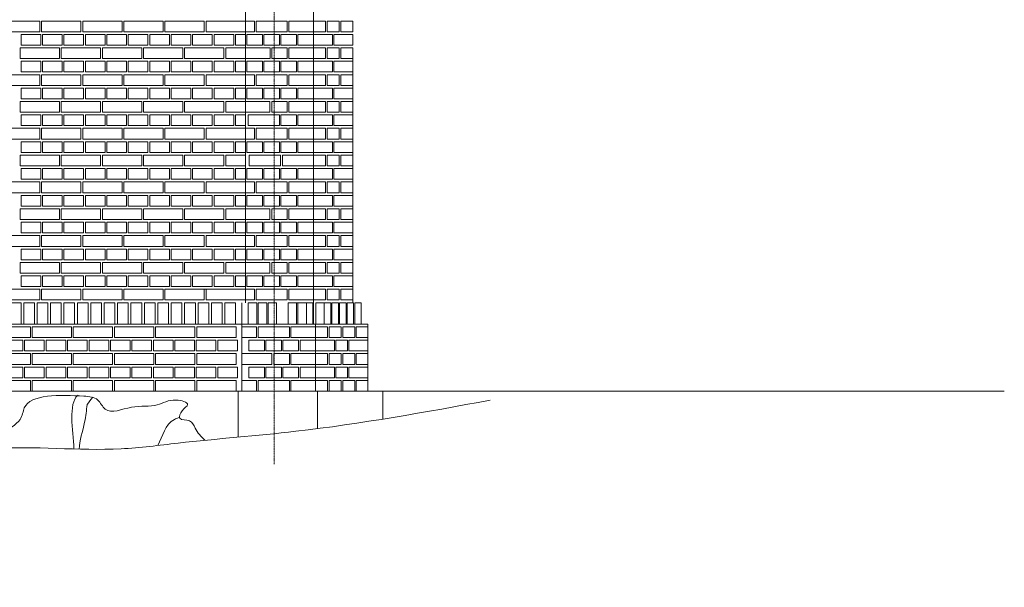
# Model space of a CAD drawing. Header units: millimetres. Extents: x -37887 to 94344, y -69777 to 116976.
# Tile 150 of 205: x 45520 to 51027, y 65185 to 68359. Entities that reach past the tile are written whole.
import ezdxf

# ---------------------------------------------------------------- set-up
doc = ezdxf.new("R2010")
doc.units = ezdxf.units.MM
doc.linetypes.add('Linia siatki', pattern=[19.05, 12.7, -3.175, 0, -3.175])
for name, color, linetype, lineweight in [('01_inwentaryzacja', 8, 'Continuous', 9), ('02_odbudowa', 7, 'Continuous', 30), ('S-GRID', 1, 'Continuous', 9)]:
    doc.layers.add(name, color=color, linetype=linetype, lineweight=lineweight)

msp = doc.modelspace()

# ---------------------------------------------------------------- linework, layer by layer
at = {"layer": '01_inwentaryzacja'}
for p, q in [((46782.6, 66776.6), (46782.6, 71106.6)), ((47164.2, 66656.6), (47164.2, 69326.6)), ((47382.6, 68144), (47382.6, 66776.6)), ((46552.6, 66851.6), (46562.6, 66851.6)), ((46762.3, 66776.6), (46762.3, 66281.6)), ((47069.2, 66776.6), (47105.6, 66776.6)), ((47124.2, 66776.6), (47160.6, 66776.6)), ((47160.6, 66776.6), (47160.6, 66656.6)), ((47224, 66776.6), (47176.3, 66776.6)), ((47176.3, 66776.6), (47176.3, 66656.6)), ((42025.6, 66656.6), (47466.7, 66656.6)), ((47069, 66656.6), (47032.6, 66656.6)), ((47175.5, 66656.6), (47175.5, 66281.6)), ((47466.7, 66656.6), (47466.7, 66281.6)), ((41952.8, 66281.6), (47550.8, 66281.6)), ((46742.1, 66281.6), (46742.1, 66024.8)), ((47186.8, 66281.6), (47186.8, 66072.2)), ((47550.8, 66281.6), (47550.8, 66125.6))]:
    msp.add_line(p, q, dxfattribs=at)
for points in [[(45632.6, 68351.6), (45632.6, 68291.6), (45412.6, 68291.6), (45412.6, 68351.6), (45632.6, 68351.6)], [(45862.6, 68351.6), (45862.6, 68291.6), (45642.6, 68291.6), (45642.6, 68351.6), (45862.6, 68351.6)], [(46092.6, 68351.6), (46092.6, 68291.6), (45872.6, 68291.6), (45872.6, 68351.6), (46092.6, 68351.6)], [(46322.6, 68351.6), (46322.6, 68291.6), (46102.6, 68291.6), (46102.6, 68351.6), (46322.6, 68351.6)], [(46552.6, 68351.6), (46552.6, 68291.6), (46332.6, 68291.6), (46332.6, 68351.6), (46552.6, 68351.6)], [(46782.6, 68351.6), (46782.6, 68291.6), (46562.6, 68291.6), (46562.6, 68351.6), (46782.6, 68351.6)], [(46834.3, 68291.6), (46834.3, 68351.6), (46782.6, 68351.6), (46782.6, 68291.6), (46834.3, 68291.6)], [(47017.1, 68291.6), (47017.1, 68351.6), (46842.2, 68351.6), (46842.2, 68291.6), (47017.1, 68291.6)], [(47164.2, 68291.6), (47164.2, 68351.6), (47025.1, 68351.6), (47025.1, 68291.6), (47164.2, 68291.6)], [(47230.9, 68351.6), (47164.2, 68351.6), (47164.2, 68291.6), (47230.9, 68291.6), (47230.9, 68351.6)], [(47306.8, 68351.6), (47240, 68351.6), (47240, 68291.6), (47306.8, 68291.6), (47306.8, 68351.6)], [(47382.6, 68351.6), (47315.9, 68351.6), (47315.9, 68291.6), (47382.6, 68291.6), (47382.6, 68351.6)], [(45637.6, 68276.6), (45637.6, 68216.6), (45527.6, 68216.6), (45527.6, 68276.6), (45637.6, 68276.6)], [(45757.6, 68276.6), (45757.6, 68216.6), (45647.6, 68216.6), (45647.6, 68276.6), (45757.6, 68276.6)], [(45877.6, 68276.6), (45877.6, 68216.6), (45767.6, 68216.6), (45767.6, 68276.6), (45877.6, 68276.6)], [(45997.6, 68276.6), (45997.6, 68216.6), (45887.6, 68216.6), (45887.6, 68276.6), (45997.6, 68276.6)], [(46117.6, 68276.6), (46117.6, 68216.6), (46007.6, 68216.6), (46007.6, 68276.6), (46117.6, 68276.6)], [(46237.6, 68276.6), (46237.6, 68216.6), (46127.6, 68216.6), (46127.6, 68276.6), (46237.6, 68276.6)], [(46357.6, 68276.6), (46357.6, 68216.6), (46247.6, 68216.6), (46247.6, 68276.6), (46357.6, 68276.6)], [(46477.6, 68276.6), (46477.6, 68216.6), (46367.6, 68216.6), (46367.6, 68276.6), (46477.6, 68276.6)], [(46597.6, 68276.6), (46597.6, 68216.6), (46487.6, 68216.6), (46487.6, 68276.6), (46597.6, 68276.6)], [(46717.6, 68276.6), (46717.6, 68216.6), (46607.6, 68216.6), (46607.6, 68276.6), (46717.6, 68276.6)], [(46782.6, 68276.6), (46782.6, 68216.6), (46727.6, 68216.6), (46727.6, 68276.6), (46782.6, 68276.6)], [(46790.6, 68216.6), (46878, 68216.6), (46878, 68276.6), (46790.6, 68276.6), (46790.6, 68216.6)], [(46886, 68216.6), (46973.4, 68216.6), (46973.4, 68276.6), (46886, 68276.6), (46886, 68216.6)], [(46981.4, 68216.6), (47068.8, 68216.6), (47068.8, 68276.6), (46981.4, 68276.6), (46981.4, 68216.6)], [(47076.7, 68216.6), (47164.2, 68216.6), (47164.2, 68276.6), (47076.7, 68276.6), (47076.7, 68216.6)], [(47270.4, 68216.6), (47270.4, 68276.6), (47164.2, 68276.6), (47164.2, 68216.6), (47270.4, 68216.6)], [(47382.6, 68216.6), (47382.6, 68276.6), (47276.4, 68276.6), (47276.4, 68216.6), (47382.6, 68216.6)], [(45742.6, 68201.6), (45742.6, 68141.6), (45522.6, 68141.6), (45522.6, 68201.6), (45742.6, 68201.6)], [(45972.6, 68201.6), (45972.6, 68141.6), (45752.6, 68141.6), (45752.6, 68201.6), (45972.6, 68201.6)], [(46202.6, 68201.6), (46202.6, 68141.6), (45982.6, 68141.6), (45982.6, 68201.6), (46202.6, 68201.6)], [(46432.6, 68201.6), (46432.6, 68141.6), (46212.6, 68141.6), (46212.6, 68201.6), (46432.6, 68201.6)], [(46662.6, 68201.6), (46662.6, 68141.6), (46442.6, 68141.6), (46442.6, 68201.6), (46662.6, 68201.6)], [(46782.6, 68201.6), (46782.6, 68141.6), (46672.6, 68141.6), (46672.6, 68201.6), (46782.6, 68201.6)], [(46782.6, 68141.6), (46921.7, 68141.6), (46921.7, 68201.6), (46782.6, 68201.6), (46782.6, 68141.6)], [(46929.7, 68141.6), (47017.1, 68141.6), (47017.1, 68201.6), (46929.7, 68201.6), (46929.7, 68141.6)], [(47164.2, 68141.6), (47164.2, 68201.6), (47025.1, 68201.6), (47025.1, 68141.6), (47164.2, 68141.6)], [(47230.9, 68201.6), (47164.2, 68201.6), (47164.2, 68141.6), (47230.9, 68141.6), (47230.9, 68201.6)], [(47306.8, 68201.6), (47240, 68201.6), (47240, 68141.6), (47306.8, 68141.6), (47306.8, 68201.6)], [(47382.6, 68201.6), (47315.9, 68201.6), (47315.9, 68141.6), (47382.6, 68141.6), (47382.6, 68201.6)], [(45637.6, 68126.6), (45637.6, 68066.6), (45527.6, 68066.6), (45527.6, 68126.6), (45637.6, 68126.6)], [(45757.6, 68126.6), (45757.6, 68066.6), (45647.6, 68066.6), (45647.6, 68126.6), (45757.6, 68126.6)], [(45877.6, 68126.6), (45877.6, 68066.6), (45767.6, 68066.6), (45767.6, 68126.6), (45877.6, 68126.6)], [(45997.6, 68126.6), (45997.6, 68066.6), (45887.6, 68066.6), (45887.6, 68126.6), (45997.6, 68126.6)], [(46117.6, 68126.6), (46117.6, 68066.6), (46007.6, 68066.6), (46007.6, 68126.6), (46117.6, 68126.6)], [(46237.6, 68126.6), (46237.6, 68066.6), (46127.6, 68066.6), (46127.6, 68126.6), (46237.6, 68126.6)], [(46357.6, 68126.6), (46357.6, 68066.6), (46247.6, 68066.6), (46247.6, 68126.6), (46357.6, 68126.6)], [(46477.6, 68126.6), (46477.6, 68066.6), (46367.6, 68066.6), (46367.6, 68126.6), (46477.6, 68126.6)], [(46597.6, 68126.6), (46597.6, 68066.6), (46487.6, 68066.6), (46487.6, 68126.6), (46597.6, 68126.6)], [(46717.6, 68126.6), (46717.6, 68066.6), (46607.6, 68066.6), (46607.6, 68126.6), (46717.6, 68126.6)], [(46782.6, 68126.6), (46782.6, 68066.6), (46727.6, 68066.6), (46727.6, 68126.6), (46782.6, 68126.6)], [(46790.6, 68066.6), (46878, 68066.6), (46878, 68126.6), (46790.6, 68126.6), (46790.6, 68066.6)], [(46886, 68066.6), (46973.4, 68066.6), (46973.4, 68126.6), (46886, 68126.6), (46886, 68066.6)], [(46981.4, 68066.6), (47068.8, 68066.6), (47068.8, 68126.6), (46981.4, 68126.6), (46981.4, 68066.6)], [(47076.7, 68066.6), (47164.2, 68066.6), (47164.2, 68126.6), (47076.7, 68126.6), (47076.7, 68066.6)], [(47270.4, 68066.6), (47270.4, 68126.6), (47164.2, 68126.6), (47164.2, 68066.6), (47270.4, 68066.6)], [(47382.6, 68066.6), (47382.6, 68126.6), (47276.4, 68126.6), (47276.4, 68066.6), (47382.6, 68066.6)], [(45632.6, 68051.6), (45632.6, 67991.6), (45412.6, 67991.6), (45412.6, 68051.6), (45632.6, 68051.6)], [(45862.6, 68051.6), (45862.6, 67991.6), (45642.6, 67991.6), (45642.6, 68051.6), (45862.6, 68051.6)], [(46092.6, 68051.6), (46092.6, 67991.6), (45872.6, 67991.6), (45872.6, 68051.6), (46092.6, 68051.6)], [(46322.6, 68051.6), (46322.6, 67991.6), (46102.6, 67991.6), (46102.6, 68051.6), (46322.6, 68051.6)], [(46552.6, 68051.6), (46552.6, 67991.6), (46332.6, 67991.6), (46332.6, 68051.6), (46552.6, 68051.6)], [(46782.6, 68051.6), (46782.6, 67991.6), (46562.6, 67991.6), (46562.6, 68051.6), (46782.6, 68051.6)], [(46834.3, 67991.6), (46834.3, 68051.6), (46782.6, 68051.6), (46782.6, 67991.6), (46834.3, 67991.6)], [(47017.1, 67991.6), (47017.1, 68051.6), (46842.2, 68051.6), (46842.2, 67991.6), (47017.1, 67991.6)], [(47164.2, 67991.6), (47164.2, 68051.6), (47025.1, 68051.6), (47025.1, 67991.6), (47164.2, 67991.6)], [(47230.9, 68051.6), (47164.2, 68051.6), (47164.2, 67991.6), (47230.9, 67991.6), (47230.9, 68051.6)], [(47306.8, 68051.6), (47240, 68051.6), (47240, 67991.6), (47306.8, 67991.6), (47306.8, 68051.6)], [(47382.6, 68051.6), (47315.9, 68051.6), (47315.9, 67991.6), (47382.6, 67991.6), (47382.6, 68051.6)], [(45637.6, 67976.6), (45637.6, 67916.6), (45527.6, 67916.6), (45527.6, 67976.6), (45637.6, 67976.6)], [(45757.6, 67976.6), (45757.6, 67916.6), (45647.6, 67916.6), (45647.6, 67976.6), (45757.6, 67976.6)], [(45877.6, 67976.6), (45877.6, 67916.6), (45767.6, 67916.6), (45767.6, 67976.6), (45877.6, 67976.6)], [(45997.6, 67976.6), (45997.6, 67916.6), (45887.6, 67916.6), (45887.6, 67976.6), (45997.6, 67976.6)], [(46117.6, 67976.6), (46117.6, 67916.6), (46007.6, 67916.6), (46007.6, 67976.6), (46117.6, 67976.6)], [(46237.6, 67976.6), (46237.6, 67916.6), (46127.6, 67916.6), (46127.6, 67976.6), (46237.6, 67976.6)], [(46357.6, 67976.6), (46357.6, 67916.6), (46247.6, 67916.6), (46247.6, 67976.6), (46357.6, 67976.6)], [(46477.6, 67976.6), (46477.6, 67916.6), (46367.6, 67916.6), (46367.6, 67976.6), (46477.6, 67976.6)], [(46597.6, 67976.6), (46597.6, 67916.6), (46487.6, 67916.6), (46487.6, 67976.6), (46597.6, 67976.6)], [(46717.6, 67976.6), (46717.6, 67916.6), (46607.6, 67916.6), (46607.6, 67976.6), (46717.6, 67976.6)], [(46782.6, 67976.6), (46782.6, 67916.6), (46727.6, 67916.6), (46727.6, 67976.6), (46782.6, 67976.6)], [(46790.6, 67916.6), (46878, 67916.6), (46878, 67976.6), (46790.6, 67976.6), (46790.6, 67916.6)], [(46886, 67916.6), (46973.4, 67916.6), (46973.4, 67976.6), (46886, 67976.6), (46886, 67916.6)], [(46981.4, 67916.6), (47068.8, 67916.6), (47068.8, 67976.6), (46981.4, 67976.6), (46981.4, 67916.6)], [(47076.7, 67916.6), (47164.2, 67916.6), (47164.2, 67976.6), (47076.7, 67976.6), (47076.7, 67916.6)], [(47270.4, 67916.6), (47270.4, 67976.6), (47164.2, 67976.6), (47164.2, 67916.6), (47270.4, 67916.6)], [(47382.6, 67916.6), (47382.6, 67976.6), (47276.4, 67976.6), (47276.4, 67916.6), (47382.6, 67916.6)], [(45742.6, 67901.6), (45742.6, 67841.6), (45522.6, 67841.6), (45522.6, 67901.6), (45742.6, 67901.6)], [(45972.6, 67901.6), (45972.6, 67841.6), (45752.6, 67841.6), (45752.6, 67901.6), (45972.6, 67901.6)], [(46202.6, 67901.6), (46202.6, 67841.6), (45982.6, 67841.6), (45982.6, 67901.6), (46202.6, 67901.6)], [(46432.6, 67901.6), (46432.6, 67841.6), (46212.6, 67841.6), (46212.6, 67901.6), (46432.6, 67901.6)], [(46662.6, 67901.6), (46662.6, 67841.6), (46442.6, 67841.6), (46442.6, 67901.6), (46662.6, 67901.6)], [(46782.6, 67901.6), (46782.6, 67841.6), (46672.6, 67841.6), (46672.6, 67901.6), (46782.6, 67901.6)], [(46919.7, 67841.6), (46919.7, 67901.6), (46782.6, 67901.6), (46782.6, 67841.6), (46919.7, 67841.6)], [(46929.7, 67841.6), (47017.1, 67841.6), (47017.1, 67901.6), (46929.7, 67901.6), (46929.7, 67841.6)], [(47164.2, 67841.6), (47164.2, 67901.6), (47025.1, 67901.6), (47025.1, 67841.6), (47164.2, 67841.6)], [(47230.9, 67901.6), (47164.2, 67901.6), (47164.2, 67841.6), (47230.9, 67841.6), (47230.9, 67901.6)], [(47306.8, 67901.6), (47240, 67901.6), (47240, 67841.6), (47306.8, 67841.6), (47306.8, 67901.6)], [(47382.6, 67901.6), (47315.9, 67901.6), (47315.9, 67841.6), (47382.6, 67841.6), (47382.6, 67901.6)], [(45637.6, 67826.6), (45637.6, 67766.6), (45527.6, 67766.6), (45527.6, 67826.6), (45637.6, 67826.6)], [(45757.6, 67826.6), (45757.6, 67766.6), (45647.6, 67766.6), (45647.6, 67826.6), (45757.6, 67826.6)], [(45877.6, 67826.6), (45877.6, 67766.6), (45767.6, 67766.6), (45767.6, 67826.6), (45877.6, 67826.6)], [(45997.6, 67826.6), (45997.6, 67766.6), (45887.6, 67766.6), (45887.6, 67826.6), (45997.6, 67826.6)], [(46117.6, 67826.6), (46117.6, 67766.6), (46007.6, 67766.6), (46007.6, 67826.6), (46117.6, 67826.6)], [(46237.6, 67826.6), (46237.6, 67766.6), (46127.6, 67766.6), (46127.6, 67826.6), (46237.6, 67826.6)], [(46357.6, 67826.6), (46357.6, 67766.6), (46247.6, 67766.6), (46247.6, 67826.6), (46357.6, 67826.6)], [(46477.6, 67826.6), (46477.6, 67766.6), (46367.6, 67766.6), (46367.6, 67826.6), (46477.6, 67826.6)], [(46597.6, 67826.6), (46597.6, 67766.6), (46487.6, 67766.6), (46487.6, 67826.6), (46597.6, 67826.6)], [(46717.6, 67826.6), (46717.6, 67766.6), (46607.6, 67766.6), (46607.6, 67826.6), (46717.6, 67826.6)], [(46782.6, 67826.6), (46782.6, 67766.6), (46727.6, 67766.6), (46727.6, 67826.6), (46782.6, 67826.6)], [(46973.4, 67766.6), (46973.4, 67826.6), (46798.5, 67826.6), (46798.5, 67766.6), (46973.4, 67766.6)], [(46981.4, 67766.6), (47068.8, 67766.6), (47068.8, 67826.6), (46981.4, 67826.6), (46981.4, 67766.6)], [(47076.7, 67766.6), (47164.2, 67766.6), (47164.2, 67826.6), (47076.7, 67826.6), (47076.7, 67766.6)], [(47270.4, 67766.6), (47270.4, 67826.6), (47164.2, 67826.6), (47164.2, 67766.6), (47270.4, 67766.6)], [(47382.6, 67766.6), (47382.6, 67826.6), (47276.4, 67826.6), (47276.4, 67766.6), (47382.6, 67766.6)], [(45632.6, 67751.6), (45632.6, 67691.6), (45412.6, 67691.6), (45412.6, 67751.6), (45632.6, 67751.6)], [(45862.6, 67751.6), (45862.6, 67691.6), (45642.6, 67691.6), (45642.6, 67751.6), (45862.6, 67751.6)], [(46092.6, 67751.6), (46092.6, 67691.6), (45872.6, 67691.6), (45872.6, 67751.6), (46092.6, 67751.6)], [(46322.6, 67751.6), (46322.6, 67691.6), (46102.6, 67691.6), (46102.6, 67751.6), (46322.6, 67751.6)], [(46552.6, 67751.6), (46552.6, 67691.6), (46332.6, 67691.6), (46332.6, 67751.6), (46552.6, 67751.6)], [(46782.6, 67751.6), (46782.6, 67691.6), (46562.6, 67691.6), (46562.6, 67751.6), (46782.6, 67751.6)], [(46834.3, 67691.6), (46834.3, 67751.6), (46782.6, 67751.6), (46782.6, 67691.6), (46834.3, 67691.6)], [(47017.1, 67691.6), (47017.1, 67751.6), (46842.2, 67751.6), (46842.2, 67691.6), (47017.1, 67691.6)], [(47164.2, 67691.6), (47164.2, 67751.6), (47025.1, 67751.6), (47025.1, 67691.6), (47164.2, 67691.6)], [(47230.9, 67751.6), (47164.2, 67751.6), (47164.2, 67691.6), (47230.9, 67691.6), (47230.9, 67751.6)], [(47306.8, 67751.6), (47240, 67751.6), (47240, 67691.6), (47306.8, 67691.6), (47306.8, 67751.6)], [(47382.6, 67751.6), (47315.9, 67751.6), (47315.9, 67691.6), (47382.6, 67691.6), (47382.6, 67751.6)], [(45637.6, 67676.6), (45637.6, 67616.6), (45527.6, 67616.6), (45527.6, 67676.6), (45637.6, 67676.6)], [(45757.6, 67676.6), (45757.6, 67616.6), (45647.6, 67616.6), (45647.6, 67676.6), (45757.6, 67676.6)], [(45877.6, 67676.6), (45877.6, 67616.6), (45767.6, 67616.6), (45767.6, 67676.6), (45877.6, 67676.6)], [(45997.6, 67676.6), (45997.6, 67616.6), (45887.6, 67616.6), (45887.6, 67676.6), (45997.6, 67676.6)], [(46117.6, 67676.6), (46117.6, 67616.6), (46007.6, 67616.6), (46007.6, 67676.6), (46117.6, 67676.6)], [(46237.6, 67676.6), (46237.6, 67616.6), (46127.6, 67616.6), (46127.6, 67676.6), (46237.6, 67676.6)], [(46357.6, 67676.6), (46357.6, 67616.6), (46247.6, 67616.6), (46247.6, 67676.6), (46357.6, 67676.6)], [(46477.6, 67676.6), (46477.6, 67616.6), (46367.6, 67616.6), (46367.6, 67676.6), (46477.6, 67676.6)], [(46597.6, 67676.6), (46597.6, 67616.6), (46487.6, 67616.6), (46487.6, 67676.6), (46597.6, 67676.6)], [(46717.6, 67676.6), (46717.6, 67616.6), (46607.6, 67616.6), (46607.6, 67676.6), (46717.6, 67676.6)], [(46782.6, 67676.6), (46782.6, 67616.6), (46727.6, 67616.6), (46727.6, 67676.6), (46782.6, 67676.6)], [(46790.6, 67616.6), (46878, 67616.6), (46878, 67676.6), (46790.6, 67676.6), (46790.6, 67616.6)], [(46886, 67616.6), (46973.4, 67616.6), (46973.4, 67676.6), (46886, 67676.6), (46886, 67616.6)], [(46981.4, 67616.6), (47068.8, 67616.6), (47068.8, 67676.6), (46981.4, 67676.6), (46981.4, 67616.6)], [(47076.7, 67616.6), (47164.2, 67616.6), (47164.2, 67676.6), (47076.7, 67676.6), (47076.7, 67616.6)], [(47270.4, 67616.6), (47270.4, 67676.6), (47164.2, 67676.6), (47164.2, 67616.6), (47270.4, 67616.6)], [(47382.6, 67616.6), (47382.6, 67676.6), (47276.4, 67676.6), (47276.4, 67616.6), (47382.6, 67616.6)], [(45742.6, 67601.6), (45742.6, 67541.6), (45522.6, 67541.6), (45522.6, 67601.6), (45742.6, 67601.6)], [(45972.6, 67601.6), (45972.6, 67541.6), (45752.6, 67541.6), (45752.6, 67601.6), (45972.6, 67601.6)], [(46202.6, 67601.6), (46202.6, 67541.6), (45982.6, 67541.6), (45982.6, 67601.6), (46202.6, 67601.6)], [(46432.6, 67601.6), (46432.6, 67541.6), (46212.6, 67541.6), (46212.6, 67601.6), (46432.6, 67601.6)], [(46662.6, 67601.6), (46662.6, 67541.6), (46442.6, 67541.6), (46442.6, 67601.6), (46662.6, 67601.6)], [(46782.6, 67601.6), (46782.6, 67541.6), (46672.6, 67541.6), (46672.6, 67601.6), (46782.6, 67601.6)], [(46979.3, 67541.6), (46979.3, 67601.6), (46804.4, 67601.6), (46804.4, 67541.6), (46979.3, 67541.6)], [(47164.2, 67541.6), (47164.2, 67601.6), (46989.3, 67601.6), (46989.3, 67541.6), (47164.2, 67541.6)], [(47230.9, 67601.6), (47164.2, 67601.6), (47164.2, 67541.6), (47230.9, 67541.6), (47230.9, 67601.6)], [(47306.8, 67601.6), (47240, 67601.6), (47240, 67541.6), (47306.8, 67541.6), (47306.8, 67601.6)], [(47382.6, 67601.6), (47315.9, 67601.6), (47315.9, 67541.6), (47382.6, 67541.6), (47382.6, 67601.6)], [(45637.6, 67526.6), (45637.6, 67466.6), (45527.6, 67466.6), (45527.6, 67526.6), (45637.6, 67526.6)], [(45757.6, 67526.6), (45757.6, 67466.6), (45647.6, 67466.6), (45647.6, 67526.6), (45757.6, 67526.6)], [(45877.6, 67526.6), (45877.6, 67466.6), (45767.6, 67466.6), (45767.6, 67526.6), (45877.6, 67526.6)], [(45997.6, 67526.6), (45997.6, 67466.6), (45887.6, 67466.6), (45887.6, 67526.6), (45997.6, 67526.6)], [(46117.6, 67526.6), (46117.6, 67466.6), (46007.6, 67466.6), (46007.6, 67526.6), (46117.6, 67526.6)], [(46237.6, 67526.6), (46237.6, 67466.6), (46127.6, 67466.6), (46127.6, 67526.6), (46237.6, 67526.6)], [(46357.6, 67526.6), (46357.6, 67466.6), (46247.6, 67466.6), (46247.6, 67526.6), (46357.6, 67526.6)], [(46477.6, 67526.6), (46477.6, 67466.6), (46367.6, 67466.6), (46367.6, 67526.6), (46477.6, 67526.6)], [(46597.6, 67526.6), (46597.6, 67466.6), (46487.6, 67466.6), (46487.6, 67526.6), (46597.6, 67526.6)], [(46717.6, 67526.6), (46717.6, 67466.6), (46607.6, 67466.6), (46607.6, 67526.6), (46717.6, 67526.6)], [(46782.6, 67526.6), (46782.6, 67466.6), (46727.6, 67466.6), (46727.6, 67526.6), (46782.6, 67526.6)], [(46790.6, 67466.6), (46878, 67466.6), (46878, 67526.6), (46790.6, 67526.6), (46790.6, 67466.6)], [(46886, 67466.6), (46973.4, 67466.6), (46973.4, 67526.6), (46886, 67526.6), (46886, 67466.6)], [(46981.4, 67466.6), (47068.8, 67466.6), (47068.8, 67526.6), (46981.4, 67526.6), (46981.4, 67466.6)], [(47076.7, 67466.6), (47164.2, 67466.6), (47164.2, 67526.6), (47076.7, 67526.6), (47076.7, 67466.6)], [(47270.4, 67466.6), (47270.4, 67526.6), (47164.2, 67526.6), (47164.2, 67466.6), (47270.4, 67466.6)], [(47382.6, 67466.6), (47382.6, 67526.6), (47276.4, 67526.6), (47276.4, 67466.6), (47382.6, 67466.6)], [(45632.6, 67451.6), (45632.6, 67391.6), (45412.6, 67391.6), (45412.6, 67451.6), (45632.6, 67451.6)], [(45862.6, 67451.6), (45862.6, 67391.6), (45642.6, 67391.6), (45642.6, 67451.6), (45862.6, 67451.6)], [(46092.6, 67451.6), (46092.6, 67391.6), (45872.6, 67391.6), (45872.6, 67451.6), (46092.6, 67451.6)], [(46322.6, 67451.6), (46322.6, 67391.6), (46102.6, 67391.6), (46102.6, 67451.6), (46322.6, 67451.6)], [(46552.6, 67451.6), (46552.6, 67391.6), (46332.6, 67391.6), (46332.6, 67451.6), (46552.6, 67451.6)], [(46782.6, 67451.6), (46782.6, 67391.6), (46562.6, 67391.6), (46562.6, 67451.6), (46782.6, 67451.6)], [(46834.3, 67391.6), (46834.3, 67451.6), (46782.6, 67451.6), (46782.6, 67391.6), (46834.3, 67391.6)], [(47017.1, 67391.6), (47017.1, 67451.6), (46842.2, 67451.6), (46842.2, 67391.6), (47017.1, 67391.6)], [(47164.2, 67391.6), (47164.2, 67451.6), (47025.1, 67451.6), (47025.1, 67391.6), (47164.2, 67391.6)], [(47230.9, 67451.6), (47164.2, 67451.6), (47164.2, 67391.6), (47230.9, 67391.6), (47230.9, 67451.6)], [(47306.8, 67451.6), (47240, 67451.6), (47240, 67391.6), (47306.8, 67391.6), (47306.8, 67451.6)], [(47382.6, 67451.6), (47315.9, 67451.6), (47315.9, 67391.6), (47382.6, 67391.6), (47382.6, 67451.6)], [(45637.6, 67376.6), (45637.6, 67316.6), (45527.6, 67316.6), (45527.6, 67376.6), (45637.6, 67376.6)], [(45757.6, 67376.6), (45757.6, 67316.6), (45647.6, 67316.6), (45647.6, 67376.6), (45757.6, 67376.6)], [(45877.6, 67376.6), (45877.6, 67316.6), (45767.6, 67316.6), (45767.6, 67376.6), (45877.6, 67376.6)], [(45997.6, 67376.6), (45997.6, 67316.6), (45887.6, 67316.6), (45887.6, 67376.6), (45997.6, 67376.6)], [(46117.6, 67376.6), (46117.6, 67316.6), (46007.6, 67316.6), (46007.6, 67376.6), (46117.6, 67376.6)], [(46237.6, 67376.6), (46237.6, 67316.6), (46127.6, 67316.6), (46127.6, 67376.6), (46237.6, 67376.6)], [(46357.6, 67376.6), (46357.6, 67316.6), (46247.6, 67316.6), (46247.6, 67376.6), (46357.6, 67376.6)], [(46477.6, 67376.6), (46477.6, 67316.6), (46367.6, 67316.6), (46367.6, 67376.6), (46477.6, 67376.6)], [(46597.6, 67376.6), (46597.6, 67316.6), (46487.6, 67316.6), (46487.6, 67376.6), (46597.6, 67376.6)], [(46717.6, 67376.6), (46717.6, 67316.6), (46607.6, 67316.6), (46607.6, 67376.6), (46717.6, 67376.6)], [(46782.6, 67376.6), (46782.6, 67316.6), (46727.6, 67316.6), (46727.6, 67376.6), (46782.6, 67376.6)], [(46790.6, 67316.6), (46878, 67316.6), (46878, 67376.6), (46790.6, 67376.6), (46790.6, 67316.6)], [(46886, 67316.6), (46973.4, 67316.6), (46973.4, 67376.6), (46886, 67376.6), (46886, 67316.6)], [(46981.4, 67316.6), (47068.8, 67316.6), (47068.8, 67376.6), (46981.4, 67376.6), (46981.4, 67316.6)], [(47076.7, 67316.6), (47164.2, 67316.6), (47164.2, 67376.6), (47076.7, 67376.6), (47076.7, 67316.6)], [(47270.4, 67316.6), (47270.4, 67376.6), (47164.2, 67376.6), (47164.2, 67316.6), (47270.4, 67316.6)], [(47382.6, 67316.6), (47382.6, 67376.6), (47276.4, 67376.6), (47276.4, 67316.6), (47382.6, 67316.6)], [(45742.6, 67301.6), (45742.6, 67241.6), (45522.6, 67241.6), (45522.6, 67301.6), (45742.6, 67301.6)], [(45972.6, 67301.6), (45972.6, 67241.6), (45752.6, 67241.6), (45752.6, 67301.6), (45972.6, 67301.6)], [(46202.6, 67301.6), (46202.6, 67241.6), (45982.6, 67241.6), (45982.6, 67301.6), (46202.6, 67301.6)], [(46432.6, 67301.6), (46432.6, 67241.6), (46212.6, 67241.6), (46212.6, 67301.6), (46432.6, 67301.6)], [(46662.6, 67301.6), (46662.6, 67241.6), (46442.6, 67241.6), (46442.6, 67301.6), (46662.6, 67301.6)], [(46782.6, 67301.6), (46782.6, 67241.6), (46672.6, 67241.6), (46672.6, 67301.6), (46782.6, 67301.6)], [(46919.7, 67241.6), (46919.7, 67301.6), (46782.6, 67301.6), (46782.6, 67241.6), (46919.7, 67241.6)], [(46929.7, 67241.6), (47017.1, 67241.6), (47017.1, 67301.6), (46929.7, 67301.6), (46929.7, 67241.6)], [(47164.2, 67241.6), (47164.2, 67301.6), (47025.1, 67301.6), (47025.1, 67241.6), (47164.2, 67241.6)], [(47230.9, 67301.6), (47164.2, 67301.6), (47164.2, 67241.6), (47230.9, 67241.6), (47230.9, 67301.6)], [(47306.8, 67301.6), (47240, 67301.6), (47240, 67241.6), (47306.8, 67241.6), (47306.8, 67301.6)], [(47382.6, 67301.6), (47315.9, 67301.6), (47315.9, 67241.6), (47382.6, 67241.6), (47382.6, 67301.6)], [(45637.6, 67226.6), (45637.6, 67166.6), (45527.6, 67166.6), (45527.6, 67226.6), (45637.6, 67226.6)], [(45757.6, 67226.6), (45757.6, 67166.6), (45647.6, 67166.6), (45647.6, 67226.6), (45757.6, 67226.6)], [(45877.6, 67226.6), (45877.6, 67166.6), (45767.6, 67166.6), (45767.6, 67226.6), (45877.6, 67226.6)], [(45997.6, 67226.6), (45997.6, 67166.6), (45887.6, 67166.6), (45887.6, 67226.6), (45997.6, 67226.6)], [(46117.6, 67226.6), (46117.6, 67166.6), (46007.6, 67166.6), (46007.6, 67226.6), (46117.6, 67226.6)], [(46237.6, 67226.6), (46237.6, 67166.6), (46127.6, 67166.6), (46127.6, 67226.6), (46237.6, 67226.6)], [(46357.6, 67226.6), (46357.6, 67166.6), (46247.6, 67166.6), (46247.6, 67226.6), (46357.6, 67226.6)], [(46477.6, 67226.6), (46477.6, 67166.6), (46367.6, 67166.6), (46367.6, 67226.6), (46477.6, 67226.6)], [(46597.6, 67226.6), (46597.6, 67166.6), (46487.6, 67166.6), (46487.6, 67226.6), (46597.6, 67226.6)], [(46717.6, 67226.6), (46717.6, 67166.6), (46607.6, 67166.6), (46607.6, 67226.6), (46717.6, 67226.6)], [(46782.6, 67226.6), (46782.6, 67166.6), (46727.6, 67166.6), (46727.6, 67226.6), (46782.6, 67226.6)], [(46790.6, 67166.6), (46878, 67166.6), (46878, 67226.6), (46790.6, 67226.6), (46790.6, 67166.6)], [(46886, 67166.6), (46973.4, 67166.6), (46973.4, 67226.6), (46886, 67226.6), (46886, 67166.6)], [(46981.4, 67166.6), (47068.8, 67166.6), (47068.8, 67226.6), (46981.4, 67226.6), (46981.4, 67166.6)], [(47076.7, 67166.6), (47164.2, 67166.6), (47164.2, 67226.6), (47076.7, 67226.6), (47076.7, 67166.6)], [(47270.4, 67166.6), (47270.4, 67226.6), (47164.2, 67226.6), (47164.2, 67166.6), (47270.4, 67166.6)], [(47382.6, 67166.6), (47382.6, 67226.6), (47276.4, 67226.6), (47276.4, 67166.6), (47382.6, 67166.6)], [(45632.6, 67151.6), (45632.6, 67091.6), (45412.6, 67091.6), (45412.6, 67151.6), (45632.6, 67151.6)], [(45862.6, 67151.6), (45862.6, 67091.6), (45642.6, 67091.6), (45642.6, 67151.6), (45862.6, 67151.6)], [(46092.6, 67151.6), (46092.6, 67091.6), (45872.6, 67091.6), (45872.6, 67151.6), (46092.6, 67151.6)], [(46322.6, 67151.6), (46322.6, 67091.6), (46102.6, 67091.6), (46102.6, 67151.6), (46322.6, 67151.6)], [(46552.6, 67151.6), (46552.6, 67091.6), (46332.6, 67091.6), (46332.6, 67151.6), (46552.6, 67151.6)], [(46782.6, 67151.6), (46782.6, 67091.6), (46562.6, 67091.6), (46562.6, 67151.6), (46782.6, 67151.6)], [(46834.3, 67091.6), (46834.3, 67151.6), (46782.6, 67151.6), (46782.6, 67091.6), (46834.3, 67091.6)], [(47017.1, 67091.6), (47017.1, 67151.6), (46842.2, 67151.6), (46842.2, 67091.6), (47017.1, 67091.6)], [(47164.2, 67091.6), (47164.2, 67151.6), (47025.1, 67151.6), (47025.1, 67091.6), (47164.2, 67091.6)], [(47230.9, 67151.6), (47164.2, 67151.6), (47164.2, 67091.6), (47230.9, 67091.6), (47230.9, 67151.6)], [(47306.8, 67151.6), (47240, 67151.6), (47240, 67091.6), (47306.8, 67091.6), (47306.8, 67151.6)], [(47382.6, 67151.6), (47315.9, 67151.6), (47315.9, 67091.6), (47382.6, 67091.6), (47382.6, 67151.6)], [(45637.6, 67076.6), (45637.6, 67016.6), (45527.6, 67016.6), (45527.6, 67076.6), (45637.6, 67076.6)], [(45757.6, 67076.6), (45757.6, 67016.6), (45647.6, 67016.6), (45647.6, 67076.6), (45757.6, 67076.6)], [(45877.6, 67076.6), (45877.6, 67016.6), (45767.6, 67016.6), (45767.6, 67076.6), (45877.6, 67076.6)], [(45997.6, 67076.6), (45997.6, 67016.6), (45887.6, 67016.6), (45887.6, 67076.6), (45997.6, 67076.6)], [(46117.6, 67076.6), (46117.6, 67016.6), (46007.6, 67016.6), (46007.6, 67076.6), (46117.6, 67076.6)], [(46237.6, 67076.6), (46237.6, 67016.6), (46127.6, 67016.6), (46127.6, 67076.6), (46237.6, 67076.6)], [(46357.6, 67076.6), (46357.6, 67016.6), (46247.6, 67016.6), (46247.6, 67076.6), (46357.6, 67076.6)], [(46477.6, 67076.6), (46477.6, 67016.6), (46367.6, 67016.6), (46367.6, 67076.6), (46477.6, 67076.6)], [(46597.6, 67076.6), (46597.6, 67016.6), (46487.6, 67016.6), (46487.6, 67076.6), (46597.6, 67076.6)], [(46717.6, 67076.6), (46717.6, 67016.6), (46607.6, 67016.6), (46607.6, 67076.6), (46717.6, 67076.6)], [(46782.6, 67076.6), (46782.6, 67016.6), (46727.6, 67016.6), (46727.6, 67076.6), (46782.6, 67076.6)], [(46790.6, 67016.6), (46878, 67016.6), (46878, 67076.6), (46790.6, 67076.6), (46790.6, 67016.6)], [(46886, 67016.6), (46973.4, 67016.6), (46973.4, 67076.6), (46886, 67076.6), (46886, 67016.6)], [(46981.4, 67016.6), (47068.8, 67016.6), (47068.8, 67076.6), (46981.4, 67076.6), (46981.4, 67016.6)], [(47076.7, 67016.6), (47164.2, 67016.6), (47164.2, 67076.6), (47076.7, 67076.6), (47076.7, 67016.6)], [(47270.4, 67016.6), (47270.4, 67076.6), (47164.2, 67076.6), (47164.2, 67016.6), (47270.4, 67016.6)], [(47382.6, 67016.6), (47382.6, 67076.6), (47276.4, 67076.6), (47276.4, 67016.6), (47382.6, 67016.6)], [(45742.6, 67001.6), (45742.6, 66941.6), (45522.6, 66941.6), (45522.6, 67001.6), (45742.6, 67001.6)], [(45972.6, 67001.6), (45972.6, 66941.6), (45752.6, 66941.6), (45752.6, 67001.6), (45972.6, 67001.6)], [(46202.6, 67001.6), (46202.6, 66941.6), (45982.6, 66941.6), (45982.6, 67001.6), (46202.6, 67001.6)], [(46432.6, 67001.6), (46432.6, 66941.6), (46212.6, 66941.6), (46212.6, 67001.6), (46432.6, 67001.6)], [(46662.6, 67001.6), (46662.6, 66941.6), (46442.6, 66941.6), (46442.6, 67001.6), (46662.6, 67001.6)], [(46782.6, 67001.6), (46782.6, 66941.6), (46672.6, 66941.6), (46672.6, 67001.6), (46782.6, 67001.6)], [(46919.7, 66941.6), (46919.7, 67001.6), (46782.6, 67001.6), (46782.6, 66941.6), (46919.7, 66941.6)], [(46929.7, 66941.6), (47017.1, 66941.6), (47017.1, 67001.6), (46929.7, 67001.6), (46929.7, 66941.6)], [(47164.2, 66941.6), (47164.2, 67001.6), (47025.1, 67001.6), (47025.1, 66941.6), (47164.2, 66941.6)], [(47230.9, 67001.6), (47164.2, 67001.6), (47164.2, 66941.6), (47230.9, 66941.6), (47230.9, 67001.6)], [(47306.8, 67001.6), (47240, 67001.6), (47240, 66941.6), (47306.8, 66941.6), (47306.8, 67001.6)], [(47382.6, 67001.6), (47315.9, 67001.6), (47315.9, 66941.6), (47382.6, 66941.6), (47382.6, 67001.6)], [(45637.6, 66926.6), (45637.6, 66866.6), (45527.6, 66866.6), (45527.6, 66926.6), (45637.6, 66926.6)], [(45757.6, 66926.6), (45757.6, 66866.6), (45647.6, 66866.6), (45647.6, 66926.6), (45757.6, 66926.6)], [(45877.6, 66926.6), (45877.6, 66866.6), (45767.6, 66866.6), (45767.6, 66926.6), (45877.6, 66926.6)], [(45997.6, 66926.6), (45997.6, 66866.6), (45887.6, 66866.6), (45887.6, 66926.6), (45997.6, 66926.6)], [(46117.6, 66926.6), (46117.6, 66866.6), (46007.6, 66866.6), (46007.6, 66926.6), (46117.6, 66926.6)], [(46237.6, 66926.6), (46237.6, 66866.6), (46127.6, 66866.6), (46127.6, 66926.6), (46237.6, 66926.6)], [(46357.6, 66926.6), (46357.6, 66866.6), (46247.6, 66866.6), (46247.6, 66926.6), (46357.6, 66926.6)], [(46477.6, 66926.6), (46477.6, 66866.6), (46367.6, 66866.6), (46367.6, 66926.6), (46477.6, 66926.6)], [(46597.6, 66926.6), (46597.6, 66866.6), (46487.6, 66866.6), (46487.6, 66926.6), (46597.6, 66926.6)], [(46717.6, 66926.6), (46717.6, 66866.6), (46607.6, 66866.6), (46607.6, 66926.6), (46717.6, 66926.6)], [(46782.6, 66926.6), (46782.6, 66866.6), (46727.6, 66866.6), (46727.6, 66926.6), (46782.6, 66926.6)], [(46790.6, 66866.6), (46878, 66866.6), (46878, 66926.6), (46790.6, 66926.6), (46790.6, 66866.6)], [(46886, 66866.6), (46973.4, 66866.6), (46973.4, 66926.6), (46886, 66926.6), (46886, 66866.6)], [(46981.4, 66866.6), (47068.8, 66866.6), (47068.8, 66926.6), (46981.4, 66926.6), (46981.4, 66866.6)], [(47076.7, 66866.6), (47164.2, 66866.6), (47164.2, 66926.6), (47076.7, 66926.6), (47076.7, 66866.6)], [(47270.4, 66866.6), (47270.4, 66926.6), (47164.2, 66926.6), (47164.2, 66866.6), (47270.4, 66866.6)], [(47382.6, 66866.6), (47382.6, 66926.6), (47276.4, 66926.6), (47276.4, 66866.6), (47382.6, 66866.6)], [(45632.6, 66851.6), (45632.6, 66791.6), (45412.6, 66791.6), (45412.6, 66851.6), (45632.6, 66851.6)], [(45862.6, 66851.6), (45862.6, 66791.6), (45642.6, 66791.6), (45642.6, 66851.6), (45862.6, 66851.6)], [(46092.6, 66851.6), (46092.6, 66791.6), (45872.6, 66791.6), (45872.6, 66851.6), (46092.6, 66851.6)], [(46322.6, 66851.6), (46322.6, 66791.6), (46102.6, 66791.6), (46102.6, 66851.6), (46322.6, 66851.6)], [(46552.6, 66851.6), (46552.6, 66791.6), (46332.6, 66791.6), (46332.6, 66851.6), (46552.6, 66851.6)], [(46782.6, 66851.6), (46782.6, 66791.6), (46562.6, 66791.6), (46562.6, 66851.6), (46782.6, 66851.6)], [(46834.3, 66791.6), (46834.3, 66851.6), (46782.6, 66851.6), (46782.6, 66791.6), (46834.3, 66791.6)], [(47017.1, 66791.6), (47017.1, 66851.6), (46842.2, 66851.6), (46842.2, 66791.6), (47017.1, 66791.6)], [(47164.2, 66791.6), (47164.2, 66851.6), (47025.1, 66851.6), (47025.1, 66791.6), (47164.2, 66791.6)], [(47230.9, 66851.6), (47164.2, 66851.6), (47164.2, 66791.6), (47230.9, 66791.6), (47230.9, 66851.6)], [(47306.8, 66851.6), (47240, 66851.6), (47240, 66791.6), (47306.8, 66791.6), (47306.8, 66851.6)], [(47382.6, 66851.6), (47315.9, 66851.6), (47315.9, 66791.6), (47382.6, 66791.6), (47382.6, 66851.6)], [(45467.6, 66656.6), (45467.6, 66776.6), (45527.6, 66776.6), (45527.6, 66656.6), (45467.6, 66656.6)], [(45542.6, 66656.6), (45542.6, 66776.6), (45602.6, 66776.6), (45602.6, 66656.6), (45542.6, 66656.6)], [(45617.6, 66656.6), (45617.6, 66776.6), (45677.6, 66776.6), (45677.6, 66656.6), (45617.6, 66656.6)], [(45692.6, 66656.6), (45692.6, 66776.6), (45752.6, 66776.6), (45752.6, 66656.6), (45692.6, 66656.6)], [(45767.6, 66656.6), (45767.6, 66776.6), (45827.6, 66776.6), (45827.6, 66656.6), (45767.6, 66656.6)], [(45842.6, 66656.6), (45842.6, 66776.6), (45902.6, 66776.6), (45902.6, 66656.6), (45842.6, 66656.6)], [(45917.6, 66656.6), (45917.6, 66776.6), (45977.6, 66776.6), (45977.6, 66656.6), (45917.6, 66656.6)], [(45992.6, 66656.6), (45992.6, 66776.6), (46052.6, 66776.6), (46052.6, 66656.6), (45992.6, 66656.6)], [(46067.6, 66656.6), (46067.6, 66776.6), (46127.6, 66776.6), (46127.6, 66656.6), (46067.6, 66656.6)], [(46142.6, 66656.6), (46142.6, 66776.6), (46202.6, 66776.6), (46202.6, 66656.6), (46142.6, 66656.6)], [(46217.6, 66656.6), (46217.6, 66776.6), (46277.6, 66776.6), (46277.6, 66656.6), (46217.6, 66656.6)], [(46292.6, 66656.6), (46292.6, 66776.6), (46352.6, 66776.6), (46352.6, 66656.6), (46292.6, 66656.6)], [(46367.6, 66656.6), (46367.6, 66776.6), (46427.6, 66776.6), (46427.6, 66656.6), (46367.6, 66656.6)], [(46442.6, 66656.6), (46442.6, 66776.6), (46502.6, 66776.6), (46502.6, 66656.6), (46442.6, 66656.6)], [(46517.6, 66656.6), (46517.6, 66776.6), (46577.6, 66776.6), (46577.6, 66656.6), (46517.6, 66656.6)], [(46592.6, 66656.6), (46592.6, 66776.6), (46652.6, 66776.6), (46652.6, 66656.6), (46592.6, 66656.6)], [(46667.6, 66656.6), (46667.6, 66776.6), (46727.6, 66776.6), (46727.6, 66656.6), (46667.6, 66656.6)], [(46798.3, 66656.6), (46798.3, 66776.6), (46846, 66776.6), (46846, 66656.6), (46798.3, 66656.6)], [(46854, 66656.6), (46854, 66776.6), (46901.6, 66776.6), (46901.6, 66656.6), (46854, 66656.6)], [(46909.6, 66656.6), (46909.6, 66776.6), (46957.3, 66776.6), (46957.3, 66656.6), (46909.6, 66656.6)], [(47020.9, 66656.6), (47020.9, 66776.6), (47068.6, 66776.6), (47068.6, 66656.6), (47020.9, 66656.6)], [(47076.5, 66656.6), (47076.5, 66776.6), (47124.2, 66776.6), (47124.2, 66656.6), (47076.5, 66656.6)], [(47224, 66656.6), (47224, 66776.6), (47260.4, 66776.6), (47260.4, 66656.6), (47224, 66656.6)], [(47266.5, 66656.6), (47266.5, 66776.6), (47302.9, 66776.6), (47302.9, 66656.6), (47266.5, 66656.6)], [(47309, 66656.6), (47309, 66776.6), (47345.4, 66776.6), (47345.4, 66656.6), (47309, 66656.6)], [(47351.4, 66656.6), (47351.4, 66776.6), (47387.8, 66776.6), (47387.8, 66656.6), (47351.4, 66656.6)], [(47393.9, 66656.6), (47393.9, 66776.6), (47430.3, 66776.6), (47430.3, 66656.6), (47393.9, 66656.6)], [(45580.1, 66641.6), (45580.1, 66581.6), (45360.1, 66581.6), (45360.1, 66641.6), (45580.1, 66641.6)], [(45810.1, 66641.6), (45810.1, 66581.6), (45590.1, 66581.6), (45590.1, 66641.6), (45810.1, 66641.6)], [(46040.1, 66641.6), (46040.1, 66581.6), (45820.1, 66581.6), (45820.1, 66641.6), (46040.1, 66641.6)], [(46270.1, 66641.6), (46270.1, 66581.6), (46050.1, 66581.6), (46050.1, 66641.6), (46270.1, 66641.6)], [(46500.1, 66641.6), (46500.1, 66581.6), (46280.1, 66581.6), (46280.1, 66641.6), (46500.1, 66641.6)], [(46730.1, 66641.6), (46730.1, 66581.6), (46510.1, 66581.6), (46510.1, 66641.6), (46730.1, 66641.6)], [(46845.6, 66581.6), (46845.6, 66641.6), (46762.3, 66641.6), (46762.3, 66581.6), (46845.6, 66581.6)], [(47028.4, 66581.6), (47028.4, 66641.6), (46853.5, 66641.6), (46853.5, 66581.6), (47028.4, 66581.6)], [(47175.5, 66581.6), (47175.5, 66641.6), (47036.4, 66641.6), (47036.4, 66581.6), (47175.5, 66581.6)], [(47242.2, 66641.6), (47175.5, 66641.6), (47175.5, 66581.6), (47242.2, 66581.6), (47242.2, 66641.6)], [(47318.1, 66641.6), (47251.3, 66641.6), (47251.3, 66581.6), (47318.1, 66581.6), (47318.1, 66641.6)], [(47393.9, 66641.6), (47327.2, 66641.6), (47327.2, 66581.6), (47393.9, 66581.6), (47393.9, 66641.6)], [(47466.7, 66641.6), (47403, 66641.6), (47403, 66581.6), (47466.7, 66581.6), (47466.7, 66641.6)], [(45537.9, 66566.6), (45537.9, 66506.6), (45427.9, 66506.6), (45427.9, 66566.6), (45537.9, 66566.6)], [(45657.9, 66566.6), (45657.9, 66506.6), (45547.9, 66506.6), (45547.9, 66566.6), (45657.9, 66566.6)], [(45777.9, 66566.6), (45777.9, 66506.6), (45667.9, 66506.6), (45667.9, 66566.6), (45777.9, 66566.6)], [(45897.9, 66566.6), (45897.9, 66506.6), (45787.9, 66506.6), (45787.9, 66566.6), (45897.9, 66566.6)], [(46017.9, 66566.6), (46017.9, 66506.6), (45907.9, 66506.6), (45907.9, 66566.6), (46017.9, 66566.6)], [(46137.9, 66566.6), (46137.9, 66506.6), (46027.9, 66506.6), (46027.9, 66566.6), (46137.9, 66566.6)], [(46257.9, 66566.6), (46257.9, 66506.6), (46147.9, 66506.6), (46147.9, 66566.6), (46257.9, 66566.6)], [(46377.9, 66566.6), (46377.9, 66506.6), (46267.9, 66506.6), (46267.9, 66566.6), (46377.9, 66566.6)], [(46497.9, 66566.6), (46497.9, 66506.6), (46387.9, 66506.6), (46387.9, 66566.6), (46497.9, 66566.6)], [(46617.9, 66566.6), (46617.9, 66506.6), (46507.9, 66506.6), (46507.9, 66566.6), (46617.9, 66566.6)], [(46737.9, 66566.6), (46737.9, 66506.6), (46627.9, 66506.6), (46627.9, 66566.6), (46737.9, 66566.6)], [(46801.9, 66506.6), (46889.3, 66506.6), (46889.3, 66566.6), (46801.9, 66566.6), (46801.9, 66506.6)], [(46897.3, 66506.6), (46984.7, 66506.6), (46984.7, 66566.6), (46897.3, 66566.6), (46897.3, 66506.6)], [(46992.6, 66506.6), (47080.1, 66506.6), (47080.1, 66566.6), (46992.6, 66566.6), (46992.6, 66506.6)], [(47088, 66506.6), (47175.5, 66506.6), (47175.5, 66566.6), (47088, 66566.6), (47088, 66506.6)], [(47281.7, 66506.6), (47281.7, 66566.6), (47175.5, 66566.6), (47175.5, 66506.6), (47281.7, 66506.6)], [(47354.5, 66566.6), (47287.7, 66566.6), (47287.7, 66506.6), (47354.5, 66506.6), (47354.5, 66566.6)], [(47466.7, 66506.6), (47466.7, 66566.6), (47360.5, 66566.6), (47360.5, 66506.6), (47466.7, 66506.6)], [(45580.1, 66491.6), (45580.1, 66431.6), (45360.1, 66431.6), (45360.1, 66491.6), (45580.1, 66491.6)], [(45810.1, 66491.6), (45810.1, 66431.6), (45590.1, 66431.6), (45590.1, 66491.6), (45810.1, 66491.6)], [(46040.1, 66491.6), (46040.1, 66431.6), (45820.1, 66431.6), (45820.1, 66491.6), (46040.1, 66491.6)], [(46270.1, 66491.6), (46270.1, 66431.6), (46050.1, 66431.6), (46050.1, 66491.6), (46270.1, 66491.6)], [(46500.1, 66491.6), (46500.1, 66431.6), (46280.1, 66431.6), (46280.1, 66491.6), (46500.1, 66491.6)], [(46730.1, 66491.6), (46730.1, 66431.6), (46510.1, 66431.6), (46510.1, 66491.6), (46730.1, 66491.6)], [(46931, 66431.6), (46931, 66491.6), (46762.3, 66491.6), (46762.3, 66431.6), (46931, 66431.6)], [(46941, 66431.6), (47028.4, 66431.6), (47028.4, 66491.6), (46941, 66491.6), (46941, 66431.6)], [(47175.5, 66431.6), (47175.5, 66491.6), (47036.4, 66491.6), (47036.4, 66431.6), (47175.5, 66431.6)], [(47242.2, 66491.6), (47175.5, 66491.6), (47175.5, 66431.6), (47242.2, 66431.6), (47242.2, 66491.6)], [(47318.1, 66491.6), (47251.3, 66491.6), (47251.3, 66431.6), (47318.1, 66431.6), (47318.1, 66491.6)], [(47393.9, 66491.6), (47327.2, 66491.6), (47327.2, 66431.6), (47393.9, 66431.6), (47393.9, 66491.6)], [(47466.7, 66491.6), (47403, 66491.6), (47403, 66431.6), (47466.7, 66431.6), (47466.7, 66491.6)], [(45537.9, 66416.6), (45537.9, 66356.6), (45427.9, 66356.6), (45427.9, 66416.6), (45537.9, 66416.6)], [(45657.9, 66416.6), (45657.9, 66356.6), (45547.9, 66356.6), (45547.9, 66416.6), (45657.9, 66416.6)], [(45777.9, 66416.6), (45777.9, 66356.6), (45667.9, 66356.6), (45667.9, 66416.6), (45777.9, 66416.6)], [(45897.9, 66416.6), (45897.9, 66356.6), (45787.9, 66356.6), (45787.9, 66416.6), (45897.9, 66416.6)], [(46017.9, 66416.6), (46017.9, 66356.6), (45907.9, 66356.6), (45907.9, 66416.6), (46017.9, 66416.6)], [(46137.9, 66416.6), (46137.9, 66356.6), (46027.9, 66356.6), (46027.9, 66416.6), (46137.9, 66416.6)], [(46257.9, 66416.6), (46257.9, 66356.6), (46147.9, 66356.6), (46147.9, 66416.6), (46257.9, 66416.6)], [(46377.9, 66416.6), (46377.9, 66356.6), (46267.9, 66356.6), (46267.9, 66416.6), (46377.9, 66416.6)], [(46497.9, 66416.6), (46497.9, 66356.6), (46387.9, 66356.6), (46387.9, 66416.6), (46497.9, 66416.6)], [(46617.9, 66416.6), (46617.9, 66356.6), (46507.9, 66356.6), (46507.9, 66416.6), (46617.9, 66416.6)], [(46737.9, 66416.6), (46737.9, 66356.6), (46627.9, 66356.6), (46627.9, 66416.6), (46737.9, 66416.6)], [(46801.9, 66356.6), (46889.3, 66356.6), (46889.3, 66416.6), (46801.9, 66416.6), (46801.9, 66356.6)], [(46897.3, 66356.6), (46984.7, 66356.6), (46984.7, 66416.6), (46897.3, 66416.6), (46897.3, 66356.6)], [(46992.6, 66356.6), (47080.1, 66356.6), (47080.1, 66416.6), (46992.6, 66416.6), (46992.6, 66356.6)], [(47088, 66356.6), (47175.5, 66356.6), (47175.5, 66416.6), (47088, 66416.6), (47088, 66356.6)], [(47281.7, 66356.6), (47281.7, 66416.6), (47175.5, 66416.6), (47175.5, 66356.6), (47281.7, 66356.6)], [(47354.5, 66416.6), (47287.7, 66416.6), (47287.7, 66356.6), (47354.5, 66356.6), (47354.5, 66416.6)], [(47466.7, 66356.6), (47466.7, 66416.6), (47360.5, 66416.6), (47360.5, 66356.6), (47466.7, 66356.6)], [(45580.1, 66341.6), (45580.1, 66281.6), (45360.1, 66281.6), (45360.1, 66341.6), (45580.1, 66341.6)], [(45810.1, 66341.6), (45810.1, 66281.6), (45590.1, 66281.6), (45590.1, 66341.6), (45810.1, 66341.6)], [(46040.1, 66341.6), (46040.1, 66281.6), (45820.1, 66281.6), (45820.1, 66341.6), (46040.1, 66341.6)], [(46270.1, 66341.6), (46270.1, 66281.6), (46050.1, 66281.6), (46050.1, 66341.6), (46270.1, 66341.6)], [(46500.1, 66341.6), (46500.1, 66281.6), (46280.1, 66281.6), (46280.1, 66341.6), (46500.1, 66341.6)], [(46730.1, 66341.6), (46730.1, 66281.6), (46510.1, 66281.6), (46510.1, 66341.6), (46730.1, 66341.6)], [(46845.6, 66281.6), (46845.6, 66341.6), (46762.3, 66341.6), (46762.3, 66281.6), (46845.6, 66281.6)], [(47028.4, 66281.6), (47028.4, 66341.6), (46853.5, 66341.6), (46853.5, 66281.6), (47028.4, 66281.6)], [(47175.5, 66281.6), (47175.5, 66341.6), (47036.4, 66341.6), (47036.4, 66281.6), (47175.5, 66281.6)], [(47242.2, 66341.6), (47175.5, 66341.6), (47175.5, 66281.6), (47242.2, 66281.6), (47242.2, 66341.6)], [(47318.1, 66341.6), (47251.3, 66341.6), (47251.3, 66281.6), (47318.1, 66281.6), (47318.1, 66341.6)], [(47393.9, 66341.6), (47327.2, 66341.6), (47327.2, 66281.6), (47393.9, 66281.6), (47393.9, 66341.6)], [(47466.7, 66341.6), (47403, 66341.6), (47403, 66281.6), (47466.7, 66281.6), (47466.7, 66341.6)]]:
    msp.add_lwpolyline(points, dxfattribs=at)
for points, knots in [([(46555.8, 66007), (46534, 66026), (46502.9, 66065), (46478.9, 66127.3), (46400.5, 66114.7), (46424, 66177.4), (46485, 66212.9), (46367, 66247.6), (46284.2, 66186.2), (46148.6, 66210.8), (46007.1, 66140), (45959, 66248.7), (45780.4, 66260.8), (45539.9, 66267.4), (45536.5, 66114.9), (45389.2, 66025.9), (45247.5, 66058.5), (45097.4, 66008.1), (44963, 66013.2), (44809, 65947.7), (44738.6, 66075.1), (44695.4, 66172.5), (44631.7, 66259.9), (44511, 66243.5), (44421.2, 66186.2), (44311.3, 66131.3), (44208.4, 66031.4), (44141.6, 66131.5), (44066, 66105.5), (44069.1, 66052), (44015, 66040), (43960.1, 66031.8), (43963.9, 65977.2), (43919.2, 65988.4), (43880.5, 65933.1), (43988.8, 65948.9), (43916.3, 65918.3), (43882.2, 65927.9), (43836.1, 65913.7), (43791.2, 65923.7), (43751.8, 65926.9), (43670.1, 65921.4), (43770.6, 65977.5), (43789.4, 66019.2), (43796.4, 66080.9), (43739.3, 66075.1), (43722.3, 66114), (43681.2, 66101.9), (43714.6, 66083.1), (43682, 66051.7), (43640, 66057.8), (43604, 66079), (43557.7, 66074.9), (43518.8, 66075.7), (43474.4, 66061), (43457, 66090.3), (43426.1, 66064.9), (43394.3, 66081.7), (43374.7, 66103.7), (43339.1, 66098.7), (43335.7, 66065.4), (43276.7, 66048.6), (43366, 66037), (43353.3, 65998.7), (43378.9, 65984.4), (43330, 65965.9), (43316.8, 66011), (43274, 66010.6), (43222.5, 66020.7), (43220.9, 65968.3), (43243.7, 65934.2), (43173.9, 65940.7), (43176, 65987.4), (43147, 66028.2), (43099.4, 66039.4), (43057.5, 66053.9), (43048.9, 66090.2), (43001.8, 66072.8), (42962, 66106.8), (42913.8, 66097.4), (42850.1, 66107.5), (42851.9, 66031.4), (42800.9, 65994.7), (42750, 66001.9), (42732, 65966.4), (42707.8, 65937.7), (42627.4, 65940.4), (42642, 66023.6), (42640.2, 66080.9), (42591.5, 66119.6), (42626.3, 66167.2), (42639.2, 66228.8), (42582.4, 66221.4), (42551.5, 66181.7), (42496, 66205.6), (42457.9, 66154.7), (42399.1, 66192.7), (42331.7, 66210), (42310.8, 66257), (42299.9, 66281.6)], [1036.043921, 1036.043921, 1036.043921, 1036.043921, 1115.414412, 1166.189803, 1222.92613, 1266.819071, 1313.383484, 1382.262328, 1491.736268, 1636.671691, 1783.279858, 1849.457342, 1933.295416, 2319.169536, 2412.192939, 2531.829129, 2721.054951, 2851.895163, 2988.320248, 3137.698918, 3266.71626, 3348.617593, 3482.103121, 3531.225088, 3697.341686, 3791.271573, 3924.435005, 4013.34102, 4071.755406, 4098.050334, 4153.531564, 4210.323441, 4236.348484, 4280.161852, 4310.250166, 4370.259217, 4401.792278, 4458.478503, 4494.736034, 4538.856707, 4589.781383, 4633.72075, 4702.450088, 4781.017756, 4808.725285, 4855.481334, 4901.017518, 4917.098604, 4942.060362, 4960.304775, 5022.701477, 5058.51108, 5082.759892, 5157.925579, 5184.049862, 5204.637132, 5237.496856, 5270.490376, 5302.435112, 5321.494726, 5363.222873, 5387.215049, 5449.102618, 5472.812792, 5486.647477, 5512.249321, 5559.765323, 5592.304646, 5634.356148, 5689.883674, 5698.180155, 5744.634697, 5785.319429, 5828.033123, 5882.156668, 5933.123894, 5943.113398, 5984.128873, 6035.20778, 6090.93972, 6128.120115, 6201.201025, 6250.200275, 6305.587859, 6328.235592, 6362.352674, 6416.228859, 6510.147539, 6547.658053, 6588.854896, 6667.132788, 6695.015675, 6745.180936, 6773.020823, 6844.657866, 6872.877255, 6939.059898, 7007.891816, 7083.241901, 7083.241901, 7083.241901, 7083.241901]), ([(45896.9, 66206.3), (45893.7, 66174.8), (45886, 66098.2), (45854.5, 66003.2), (45852.8, 65957.8)], [0, 0, 0, 0, 98.339239, 239.778205, 239.778205, 239.778205, 239.778205]), ([(46292.8, 65978.1), (46321.5, 66027.9), (46332.3, 66106.8), (46403.8, 66131.4), (46413.8, 66133.9)], [768.055078, 768.055078, 768.055078, 768.055078, 941.243456, 967.437655, 967.437655, 967.437655, 967.437655])]:
    msp.add_open_spline(points, degree=3, knots=knots, dxfattribs=at)
for points in [[(45823.2, 65958.6), (45818.4, 66067.5), (45789.9, 66208.5), (45846.3, 66259.8)], [(45928.9, 66247.3), (45917.7, 66234.5), (45907.3, 66220.4), (45896.9, 66206.3)]]:
    msp.add_open_spline(points, degree=3, dxfattribs=at)
msp.add_spline([(48151.7, 66231.1), (47064.6, 66057.3), (46405.8, 65991.1), (46087.3, 65959.6), (45362.4, 65959.7), (45033.1, 65928.7), (44647.9, 65928.7), (44436.6, 65903.9), (43358.8, 65809.6), (42392, 65649.3), (42063.2, 65535.9), (41491, 65416.9), (40010.1, 65184.9)], degree=3, dxfattribs=at)
at = {"layer": '02_odbudowa', "lineweight": 5}
msp.add_lwpolyline([(10089.9, 66281.6), (51027.4, 66281.6)], dxfattribs=at)
at = {"layer": 'S-GRID', "linetype": 'Linia siatki', "ltscale": 0.5}
msp.add_line((46943.6, 65873.4), (46943.6, 74790.3), dxfattribs=at)

doc.saveas('drawing.dxf')
